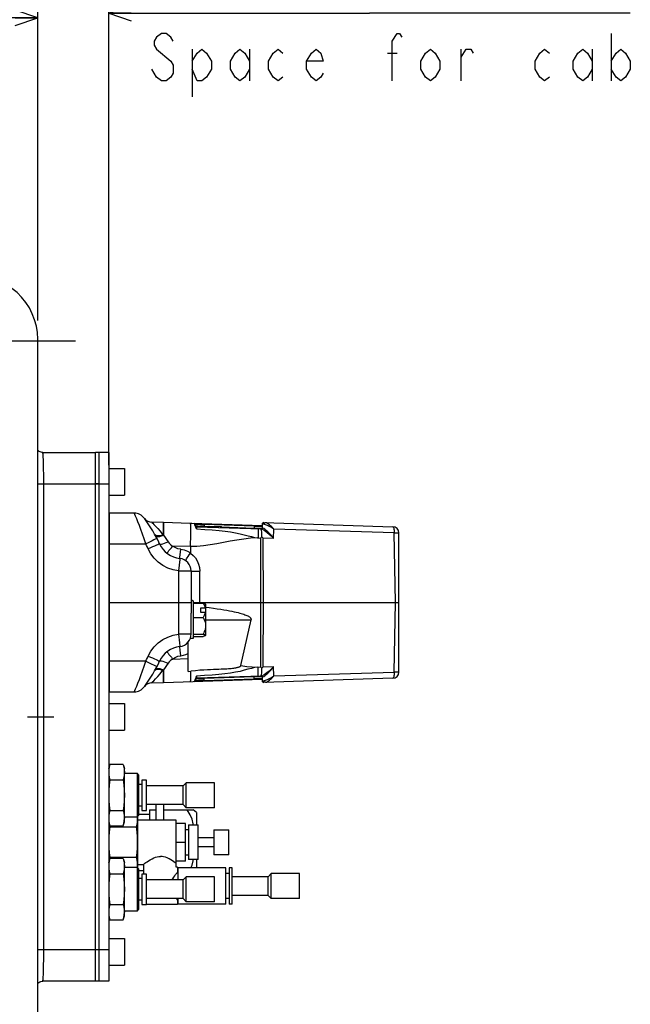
# Model space of a CAD drawing. Header units: millimetres. Extents: x 0 to 1249, y 0 to 420.
# Tile 44 of 104: x 429 to 478, y 42 to 120. Entities that reach past the tile are written whole.
import ezdxf

# ---------------------------------------------------------------- set-up
doc = ezdxf.new("R2010")
doc.units = ezdxf.units.MM
doc.header["$LTSCALE"] = 32.67
doc.linetypes.add('CENTER', pattern=[0.6, 0.375, -0.075, 0.075, -0.075])
doc.layers.get('0').update_dxf_attribs({"linetype": 'CONTINUOUS'})
for name, color, linetype in [('ASSY', 7, 'CONTINUOUS'), ('AXIS', 7, 'CONTINUOUS'), ('CHAMFER', 7, 'CONTINUOUS'), ('DRA_ITEM', 7, 'CONTINUOUS'), ('DRIV_DIM', 7, 'CONTINUOUS'), ('ROUND', 7, 'CONTINUOUS')]:
    doc.layers.add(name, color=color, linetype=linetype)
doc.styles.get("Standard").update_dxf_attribs({"font": 'txt', "width": 0.8})
doc.dimstyles.new('DIMSTYLE_7', dxfattribs={"dimtxt": 3.8, "dimasz": 1.8, "dimexe": 2, "dimexo": 1.5, "dimgap": 0.95, "dimtad": 1, "dimdec": 3, "dimlfac": 4, "dimdsep": 46, "dimtxsty": 'STANDARD', "dimblk": 'OPEN', "dimblk1": 'OPEN', "dimblk2": 'OPEN', "dimcen": 0.09, "dimadec": 0, "dimazin": 0, "dimtp": 0.001, "dimtm": 0.001, "dimtfac": 1, "dimtdec": 3, "dimtofl": 0, "dimtmove": 0, "dimatfit": 3, "dimldrblk": 'OPEN', "dimfxl": 1, "dimtolj": 1, "dimarcsym": 0})

# ---------------------------------------------------------------- blocks, each defined once
blk = doc.blocks.new('_OPEN')
at = {"color": 0, "linetype": 'BYBLOCK'}
for p, q in [((0, 0), (-1, 0.342)), ((-1, -0.342), (0, 0)), ((-1, 0), (0, 0))]:
    blk.add_line(p, q, dxfattribs=at)
blk = doc.blocks.new('*D30')
at = {"layer": 'DRIV_DIM', "color": 2, "linetype": 'CONTINUOUS'}
for p, q in [((359.651, 78.757), (359.651, 122.518)), ((430.282, 96.39), (430.282, 122.518)), ((359.651, 120.518), (394.966, 120.518)), ((430.282, 120.518), (394.966, 120.518))]:
    blk.add_line(p, q, dxfattribs=at)
at = {"layer": 'DRIV_DIM', "color": 2, "linetype": 'CONTINUOUS', "xscale": 1.8, "yscale": 1.8, "zscale": 1.8, "rotation": 180}
blk.add_blockref('_OPEN', (359.651, 120.518), dxfattribs=at)
at = {"layer": 'DRIV_DIM', "color": 2, "linetype": 'CONTINUOUS', "xscale": 1.8, "yscale": 1.8, "zscale": 1.8}
blk.add_blockref('_OPEN', (430.282, 120.518), dxfattribs=at)
blk = doc.blocks.new('*D40')
at = {"layer": 'DRIV_DIM', "color": 2, "linetype": 'CONTINUOUS'}
for p, q in [((435.951, 84.846), (435.951, 122.89)), ((435.951, 120.89), (456.758, 120.89)), ((477.565, 120.89), (456.758, 120.89))]:
    blk.add_line(p, q, dxfattribs=at)
at = {"layer": 'DRIV_DIM', "color": 2, "linetype": 'CONTINUOUS', "xscale": 1.8, "yscale": 1.8, "zscale": 1.8, "rotation": 180}
blk.add_blockref('_OPEN', (435.951, 120.89), dxfattribs=at)
blk = doc.blocks.new('_NONE')

msp = doc.modelspace()

# ---------------------------------------------------------------- linework, layer by layer
at = {"color": 7, "linetype": 'CONTINUOUS'}
for p, q in [((430.281719, 34.624578), (430.281719, 94.889864)), ((435.95079, 60.632221), (436.038875, 60.960959)), ((437.112704, 60.960959), (436.038875, 60.960959)), ((437.112704, 60.960959), (437.20079, 60.632221)), ((437.112704, 60.960959), (437.158304, 60.765592)), ((437.20079, 56.382317), (437.20079, 60.632121)), ((436.038875, 59.73409), (437.112704, 59.73409)), ((437.20079, 60.257221), (438.209915, 60.257221)), ((438.36329, 60.103846), (438.209915, 60.257221)), ((438.209915, 60.257221), (438.209915, 56.757221)), ((438.36329, 56.910596), (438.36329, 60.103846)), ((438.96329, 59.719721), (438.58829, 59.719721)), ((438.58829, 59.719721), (438.58829, 57.294721)), ((438.96329, 57.294721), (438.96329, 59.719721)), ((438.58829, 59.357221), (438.36329, 59.357221)), ((444.38829, 59.507221), (442.138356, 59.507221)), ((444.38829, 57.507221), (444.38829, 59.507221)), ((438.36329, 57.657221), (438.58829, 57.657221)), ((439.20079, 57.355297), (439.70079, 57.355297)), ((439.20079, 57.355297), (439.20079, 56.529721)), ((439.70079, 57.757086), (439.70079, 56.529721)), ((440.32579, 57.757086), (440.32579, 56.529721)), ((440.32579, 57.355297), (442.685027, 57.355297)), ((444.38829, 57.507221), (442.138356, 57.507221)), ((435.95255, 56.63231), (435.961146, 56.463353)), ((436.038875, 57.280351), (437.112704, 57.280351)), ((438.209915, 56.757221), (437.20079, 56.757221)), ((438.209915, 56.757221), (438.36329, 56.910596)), ((438.239268, 56.379373), (438.25079, 56.597525)), ((438.25079, 56.597525), (438.240723, 56.788029)), ((438.25079, 56.798096), (438.25079, 52.716346)), ((438.58829, 57.294721), (438.96329, 57.294721)), ((435.95079, 56.382221), (436.038875, 56.053482)), ((435.976779, 56.285227), (435.993211, 56.178341)), ((435.993211, 56.178341), (436.038875, 55.98409)), ((436.038875, 56.053482), (437.112704, 56.053482)), ((436.038875, 55.98409), (438.162704, 55.98409)), ((437.112704, 56.053482), (437.20079, 56.382221)), ((441.32579, 56.529721), (438.25079, 56.529721)), ((441.32579, 52.984721), (441.32579, 56.529721)), ((442.07579, 56.257221), (441.32579, 56.257221)), ((442.07579, 53.257221), (442.07579, 56.257221)), ((442.32579, 56.132221), (443.07579, 56.132221)), ((442.32579, 56.132221), (442.32579, 53.382221)), ((443.07579, 53.382221), (443.07579, 56.132221)), ((442.32579, 55.757221), (442.07579, 55.757221)), ((443.07579, 55.132221), (444.32579, 55.132221)), ((444.32579, 55.757221), (445.52579, 55.757221)), ((444.32579, 55.757221), (444.32579, 53.757221)), ((445.52579, 53.757221), (445.52579, 55.757221)), ((441.32579, 54.757221), (442.07579, 54.757221)), ((444.32579, 54.382221), (443.07579, 54.382221)), ((435.95079, 53.132221), (436.038875, 53.460959)), ((438.162704, 53.530351), (436.038875, 53.530351)), ((437.112704, 53.460959), (436.038875, 53.460959)), ((437.112704, 53.460959), (437.20079, 53.132221)), ((437.112704, 53.460959), (437.158304, 53.265592)), ((442.07579, 53.757221), (442.32579, 53.757221)), ((445.52579, 53.757221), (444.32579, 53.757221)), ((437.20079, 48.882317), (437.20079, 53.132121)), ((437.20079, 52.757221), (438.209915, 52.757221)), ((438.36329, 52.603846), (438.209915, 52.757221)), ((438.209915, 52.757221), (438.209915, 49.257221)), ((438.240728, 52.726407), (438.25079, 52.916917)), ((438.25079, 52.984721), (438.71329, 52.984721)), ((438.71329, 52.984721), (438.71329, 52.219721)), ((441.32329, 52.757221), (441.32329, 53.071514)), ((441.32329, 52.984721), (441.32579, 52.984721)), ((441.438287, 52.757221), (441.32329, 52.757221)), ((442.07579, 53.257221), (441.32579, 53.257221)), ((441.43829, 52.757221), (441.43829, 52.369721)), ((445.30079, 52.707221), (441.46329, 52.707221)), ((441.46329, 52.707108), (441.46329, 51.757221)), ((443.07579, 53.382221), (442.32579, 53.382221)), ((445.30079, 49.807333), (445.30079, 52.707108)), ((445.80079, 52.707221), (445.55079, 52.707221)), ((445.55079, 52.707108), (445.55079, 49.807333)), ((445.80079, 49.807333), (445.80079, 52.707108)), ((436.038875, 52.23409), (437.112704, 52.23409)), ((438.36329, 49.410596), (438.36329, 52.603846)), ((438.58829, 51.857221), (438.36329, 51.857221)), ((438.96329, 52.219721), (438.58829, 52.219721)), ((438.58829, 52.219721), (438.58829, 49.794721)), ((438.96329, 49.794721), (438.96329, 52.219721)), ((441.414301, 52.340208), (441.43829, 52.369721)), ((441.46329, 52.369721), (441.43829, 52.369721)), ((444.38829, 52.007221), (442.138356, 52.007221)), ((444.38829, 50.007221), (444.38829, 52.007221)), ((445.55079, 52.257221), (445.30079, 52.257221)), ((451.17579, 52.257221), (448.925856, 52.257221)), ((451.17579, 50.257221), (451.17579, 52.257221)), ((436.038875, 49.780351), (437.112704, 49.780351)), ((438.36329, 50.157221), (438.58829, 50.157221)), ((438.58829, 49.794721), (438.96329, 49.794721)), ((438.96329, 49.807221), (441.438282, 49.807221)), ((441.46329, 50.144721), (441.43829, 50.144721)), ((441.43829, 50.144721), (441.43829, 49.807221)), ((441.46329, 50.257221), (441.46329, 49.807333)), ((445.30079, 49.807221), (441.46329, 49.807221)), ((444.38829, 50.007221), (442.138356, 50.007221)), ((445.55079, 50.257221), (445.30079, 50.257221)), ((445.80079, 49.807221), (445.55079, 49.807221)), ((451.17579, 50.257221), (448.925856, 50.257221)), ((435.95079, 48.882221), (436.038875, 48.553482)), ((435.95255, 49.13231), (435.961146, 48.963353)), ((437.112704, 48.553482), (437.20079, 48.882221)), ((438.209915, 49.257221), (437.20079, 49.257221)), ((438.209915, 49.257221), (438.36329, 49.410596)), ((436.038875, 48.553482), (437.112704, 48.553482))]:
    msp.add_line(p, q, dxfattribs=at)
at = {"color": 6, "linetype": 'CONTINUOUS'}
for p, q in [((437.989286, 81.007221), (436.00079, 81.007221)), ((438.81826, 80.568406), (438.78663, 80.610745)), ((440.31329, 80.253293), (439.38446, 80.282482)), ((440.302169, 80.141031), (440.300377, 79.630956)), ((440.304911, 80.220889), (440.302169, 80.141031)), ((440.31329, 80.252657), (440.304911, 80.220889)), ((440.31329, 80.253293), (440.313282, 80.25301)), ((440.313282, 80.25301), (440.31329, 80.252657)), ((442.461873, 80.185771), (440.317216, 80.253169)), ((448.18829, 80.005811), (442.569583, 80.182386)), ((442.919823, 79.967891), (442.86227, 80.126017)), ((448.18829, 80.126821), (448.18829, 79.833245)), ((448.317216, 80.251759), (458.624571, 79.927837)), ((442.987686, 79.919287), (448.140373, 79.757357)), ((443.946638, 79.976651), (443.931214, 79.889635)), ((443.932403, 79.889598), (443.947746, 79.976616)), ((443.94735, 79.976628), (444.947251, 79.945205)), ((444.672778, 79.866331), (444.657021, 79.954326)), ((444.962823, 79.857216), (444.947254, 79.945205)), ((444.963379, 79.857198), (444.947261, 79.945205)), ((448.097388, 79.742942), (448.072003, 79.759506)), ((448.120743, 79.695552), (448.097388, 79.742942)), ((449.109987, 78.995704), (449.12304, 79.742528)), ((449.12304, 79.742528), (449.123657, 79.746818)), ((459.108789, 68.327631), (459.108789, 79.43681)), ((442.473329, 78.344663), (442.482759, 78.668791)), ((442.482759, 78.668791), (442.489653, 78.976593)), ((442.489653, 78.976593), (442.49417, 79.266194)), ((448.068153, 79.024197), (448.177524, 79.108736)), ((442.473329, 78.344663), (442.473913, 77.857471)), ((442.52579, 76.397509), (442.52579, 73.031502)), ((435.95079, 73.882221), (442.52579, 73.882221)), ((442.67579, 74.007221), (442.52579, 74.007221)), ((442.67579, 74.007182), (442.67579, 71.00726)), ((442.67579, 73.894389), (442.685575, 73.882221)), ((442.67579, 73.840507), (443.482414, 73.840507)), ((442.685575, 73.882221), (459.108789, 73.882221)), ((442.685575, 73.882221), (442.727273, 73.840507)), ((443.657856, 73.436419), (443.27579, 73.436419)), ((443.27579, 73.436419), (443.27579, 73.099141)), ((443.27579, 73.099141), (443.657856, 73.099141)), ((443.67579, 73.425348), (443.657856, 73.436419)), ((443.67579, 73.088071), (443.657856, 73.099141)), ((443.665069, 73.767941), (443.660366, 73.772224)), ((443.67579, 73.757221), (443.665069, 73.767941)), ((443.67193, 73.759385), (443.665069, 73.767941)), ((443.67579, 73.757212), (443.67579, 71.26785)), ((442.67579, 72.695053), (443.482414, 72.695053)), ((446.49819, 68.847928), (447.311536, 72.507221)), ((443.67579, 72.02841), (443.67193, 71.937597)), ((442.30079, 68.38896), (442.30079, 70.744016)), ((442.67579, 71.007221), (442.452454, 71.007221)), ((442.67579, 71.361766), (443.482414, 71.361766)), ((442.67579, 71.173934), (443.482414, 71.173934)), ((443.665069, 71.2465), (443.660366, 71.242218)), ((442.30079, 68.38896), (442.495274, 68.394916)), ((442.496549, 68.160235), (442.495274, 68.394994)), ((448.177524, 68.655705), (448.068153, 68.740245)), ((449.110424, 68.743739), (449.109987, 68.768737)), ((449.110581, 68.73843), (449.110424, 68.743739)), ((449.123023, 68.021914), (449.110581, 68.73843)), ((440.302625, 67.623291), (440.30523, 67.543517)), ((440.317216, 67.511272), (448.18829, 67.758631)), ((442.86227, 67.638425), (442.919823, 67.79655)), ((448.140373, 68.007084), (442.987686, 67.845155)), ((448.071999, 68.004936), (448.097429, 68.021552)), ((448.18829, 67.931196), (448.18829, 67.637621)), ((458.624571, 67.836604), (448.317216, 67.512683)), ((449.123653, 68.017624), (449.123023, 68.021914)), ((438.786561, 67.153605), (438.81875, 67.196694)), ((438.786561, 67.153605), (438.790196, 67.158436)), ((439.38446, 67.481959), (440.31329, 67.511149)), ((440.30523, 67.543517), (440.31329, 67.511785)), ((440.31329, 67.511785), (440.313297, 67.51122)), ((440.313297, 67.51122), (440.31329, 67.511149)), ((436.00079, 66.757221), (437.989286, 66.757221))]:
    msp.add_line(p, q, dxfattribs=at)
at = {"color": 9, "linetype": 'CONTINUOUS'}
for p, q in [((436.00079, 66.757221), (436.00079, 81.007221)), ((440.317216, 80.253169), (440.315049, 79.248012)), ((442.832596, 80.066441), (442.794149, 80.175328)), ((443.560789, 80.101876), (443.562339, 80.151187)), ((448.358474, 80.124536), (448.188197, 80.129016)), ((440.058991, 79.565161), (440.28056, 79.292294)), ((440.300248, 79.383009), (440.315043, 79.248063)), ((442.943611, 79.749783), (442.832596, 80.066441)), ((442.935424, 79.968269), (442.919565, 79.968599)), ((443.058634, 79.964742), (442.935424, 79.968269)), ((442.987686, 79.919287), (442.98787, 79.918643)), ((443.561419, 79.950617), (443.058634, 79.964742)), ((443.262847, 80.112533), (443.560789, 80.101876)), ((443.559869, 79.901305), (443.561419, 79.950617)), ((447.562763, 79.976108), (443.560789, 80.101876)), ((443.560789, 80.101876), (443.561419, 79.950617)), ((443.561419, 79.950617), (443.941059, 79.938686)), ((443.980608, 79.975583), (443.974609, 79.888273)), ((444.063517, 79.972978), (444.063658, 79.885201)), ((444.424205, 79.961643), (444.42429, 79.87414)), ((444.656009, 79.954358), (444.671515, 79.866371)), ((444.864127, 79.947817), (444.864213, 79.860315)), ((444.95404, 79.906852), (447.563393, 79.82485)), ((447.563393, 79.82485), (447.561843, 79.775538)), ((447.564312, 80.02542), (447.562763, 79.976108)), ((447.562763, 79.976108), (447.995457, 79.960531)), ((447.562763, 79.976108), (447.563393, 79.82485)), ((447.563393, 79.82485), (447.954347, 79.813863)), ((447.954347, 79.813863), (448.182862, 79.807418)), ((447.995457, 79.960531), (448.188289, 79.954419)), ((448.214388, 79.831013), (448.188278, 79.831913)), ((449.036804, 79.805996), (449.097488, 79.762883)), ((449.097488, 79.762883), (449.12384, 79.747066)), ((458.738255, 79.43681), (449.122961, 79.738983)), ((458.835211, 73.882221), (458.738255, 79.43681)), ((435.981655, 78.550785), (438.907173, 78.550852)), ((439.681612, 79.248152), (439.630584, 79.303204)), ((447.820687, 79.031974), (448.068153, 79.024197)), ((448.068153, 79.024197), (448.075202, 73.882221)), ((449.109987, 78.995704), (448.280489, 79.021772)), ((448.303708, 73.882221), (448.280489, 79.021772)), ((442.473413, 78.344663), (441.052069, 78.389331)), ((441.52579, 76.414961), (441.52579, 71.34948)), ((443.21706, 73.840507), (443.2169, 76.38442)), ((448.075202, 73.882221), (448.068153, 68.740245)), ((448.280489, 68.742669), (448.303708, 73.882221)), ((458.738255, 68.327631), (458.835211, 73.882221)), ((443.67579, 72.507221), (447.311536, 72.507221)), ((441.733137, 71.34986), (441.52579, 71.34948)), ((441.52579, 71.34948), (441.596527, 70.65672)), ((441.596527, 70.65672), (441.6244, 70.390575)), ((441.628884, 70.352627), (441.6244, 70.390575)), ((441.656291, 70.089478), (441.628884, 70.352627)), ((441.702237, 69.63894), (441.656291, 70.089478)), ((441.052069, 69.375111), (442.30079, 69.414354)), ((439.630584, 68.461238), (439.681614, 68.516291)), ((440.05735, 68.197401), (440.28056, 68.472148)), ((440.315043, 68.516379), (440.300248, 68.381432)), ((440.315049, 68.51643), (440.317216, 67.511272)), ((447.820687, 68.732468), (448.068153, 68.740245)), ((448.280489, 68.742669), (449.109987, 68.768737)), ((442.935494, 67.822081), (442.919823, 67.79655)), ((442.98787, 67.845798), (442.987686, 67.845155)), ((443.419829, 67.809806), (443.561419, 67.813825)), ((443.561419, 67.813825), (443.559869, 67.863136)), ((443.560789, 67.662566), (443.561419, 67.813825)), ((443.560789, 67.662566), (447.562763, 67.788333)), ((443.562339, 67.613255), (443.560789, 67.662566)), ((447.563393, 67.939592), (443.561419, 67.813825)), ((447.561843, 67.988903), (447.563393, 67.939592)), ((447.562763, 67.788333), (447.563393, 67.939592)), ((447.995564, 67.803997), (447.562763, 67.788333)), ((447.562763, 67.788333), (447.564312, 67.739022)), ((448.182859, 67.957024), (447.563393, 67.939592)), ((448.188289, 67.810023), (447.995564, 67.803997)), ((448.188197, 67.635426), (448.358474, 67.639905)), ((448.188278, 67.932528), (448.214388, 67.933429)), ((449.036642, 67.958356), (448.958467, 67.907789)), ((449.122982, 68.025459), (458.738255, 68.327631))]:
    msp.add_line(p, q, dxfattribs=at)
at = {"color": 7, "linetype": 'CONTINUOUS', "true_color": 0x2a4972}
msp.add_line((442.569583, 80.182386), (442.461873, 80.185771), dxfattribs=at)
at = {"color": 9, "linetype": 'CONTINUOUS'}
for points in [[(438.907173, 78.550852), (438.781084, 78.9493), (438.651727, 79.333505), (438.522169, 79.696473), (438.397385, 80.027674), (438.282329, 80.319119), (438.18116, 80.565121), (438.098342, 80.759508), (438.037797, 80.898347), (438.001364, 80.98048), (437.989286, 81.007221)], [(439.38446, 80.282482), (439.401261, 80.266385), (439.456192, 80.213169), (439.552289, 80.117767), (439.688526, 79.978061), (439.859581, 79.793375), (440.058991, 79.565161)], [(442.86227, 80.126017), (442.879277, 80.125623), (442.930284, 80.123968), (443.013959, 80.120854), (443.262847, 80.112533)], [(448.459615, 80.247284), (448.429502, 80.242085), (448.40279, 80.225875), (448.380492, 80.19943), (448.36514, 80.164546), (448.358962, 80.124525)], [(448.358962, 80.124525), (448.440508, 80.112755), (448.526022, 80.086162), (448.606339, 80.05302), (448.680045, 80.01771), (448.747166, 79.982466), (448.808029, 79.948409), (448.863176, 79.915949), (448.91314, 79.885378), (448.958402, 79.856702), (449.036804, 79.805996)], [(449.122716, 79.750068), (449.083313, 79.794649), (449.037786, 79.842883), (448.986573, 79.895228), (448.928875, 79.951266), (448.863937, 80.010598), (448.791052, 80.072444), (448.709897, 80.134478), (448.619544, 80.192402), (448.531238, 80.232925), (448.459615, 80.247284)], [(442.919823, 79.967891), (442.934971, 79.942925), (442.958704, 79.925564), (442.98787, 79.918646)], [(442.943612, 79.74982), (443.613927, 79.714547), (444.215903, 79.673064), (444.756431, 79.625669), (445.242504, 79.571738), (445.680157, 79.511496), (446.076214, 79.444748), (446.437877, 79.370885), (446.768157, 79.291276), (447.069162, 79.210304), (447.343392, 79.135957), (447.593647, 79.07421), (447.820687, 79.031993)], [(447.842489, 79.766719), (447.85471, 79.748133), (447.864933, 79.696033), (447.873091, 79.612139), (447.878785, 79.499027), (447.881664, 79.358804), (447.881366, 79.200001), (447.877821, 79.030178)], [(448.214388, 79.831013), (448.208437, 79.802564), (448.192849, 79.77886), (448.168978, 79.762618), (448.140374, 79.757357)], [(449.123657, 79.746818), (449.123606, 79.748261), (449.122716, 79.750068)], [(458.624571, 79.927837), (458.652439, 79.914825), (458.678196, 79.87819), (458.700589, 79.819705), (458.718531, 79.742208), (458.731149, 79.649466), (458.737831, 79.54599), (458.738255, 79.43681)], [(458.738255, 79.43681), (458.839687, 79.438052), (458.93018, 79.438822), (459.005446, 79.439082), (459.061917, 79.438822), (459.096918, 79.438052), (459.108789, 79.436809)], [(435.95079, 78.549979), (435.954596, 78.550313), (435.965434, 78.550596), (435.981655, 78.550785)], [(439.797816, 78.988103), (439.779694, 78.982221), (439.729738, 78.959912), (439.650909, 78.922589), (439.543885, 78.870567), (439.411127, 78.804997), (439.255876, 78.727429), (439.084731, 78.641123), (438.907173, 78.550852)], [(439.099837, 78.152418), (439.037533, 78.286151), (438.973307, 78.418972), (438.907173, 78.550852)], [(440.009315, 78.550717), (439.990758, 78.545608), (439.93998, 78.525589), (439.859518, 78.49173), (439.750238, 78.444393), (439.614651, 78.384619), (439.456067, 78.313818), (439.281232, 78.234963), (439.099837, 78.152418)], [(439.666397, 79.237723), (439.71506, 79.186698), (439.791501, 79.156267), (439.894305, 79.146403), (440.020159, 79.158473), (440.162564, 79.192666), (440.315049, 79.248012)], [(440.28056, 79.292295), (440.132994, 79.24058), (439.993023, 79.209374), (439.867298, 79.200123), (439.761811, 79.213252), (439.681612, 79.248152)], [(440.009314, 78.550719), (440.035663, 78.533355), (440.089719, 78.530586), (440.169763, 78.542041), (440.27368, 78.567678), (440.399086, 78.60737), (440.539255, 78.659345), (440.687388, 78.721225)], [(440.315049, 79.248012), (440.442968, 79.076719), (440.56717, 78.901144), (440.687387, 78.721224)], [(440.687387, 78.721224), (440.778849, 78.603714), (440.900759, 78.491078), (441.052069, 78.389331)], [(447.820687, 79.031974), (447.272289, 79.007647), (446.722846, 78.948533), (446.180491, 78.865325), (445.637659, 78.766561), (445.101827, 78.662552), (444.566052, 78.560895), (444.03791, 78.471267), (443.510327, 78.400711), (442.991394, 78.357853), (442.47349, 78.349535)], [(441.52579, 76.414961), (441.086922, 76.492716), (440.664392, 76.634645), (440.267534, 76.837625), (439.905133, 77.097168), (439.585192, 77.407542), (439.314768, 77.7619), (439.099837, 78.152418)], [(440.586347, 77.814539), (440.599128, 77.827797), (440.632912, 77.867773), (440.686434, 77.932911), (440.758195, 78.021421), (440.846509, 78.131276), (440.946204, 78.256081), (441.052069, 78.389331)], [(441.702237, 78.125502), (441.470052, 78.171561), (441.250705, 78.260567), (441.052069, 78.389331)], [(441.628744, 77.410533), (441.634263, 77.462323), (441.702237, 78.125502)], [(441.702237, 78.125502), (441.972538, 78.076434), (442.231851, 77.985661), (442.473749, 77.855431)], [(442.464602, 77.822158), (442.681908, 77.643885), (442.86781, 77.433203), (443.01755, 77.19558), (443.127378, 76.936969), (443.194385, 76.664234), (443.2169, 76.38442)], [(441.628744, 77.410533), (441.624384, 77.373751), (441.618446, 77.318395), (441.52579, 76.414961)], [(441.52579, 76.414961), (441.72088, 76.414626), (441.908473, 76.413633), (442.08136, 76.41202), (442.232896, 76.40985), (442.357259, 76.407205), (442.449669, 76.404188), (442.506575, 76.400914), (442.52579, 76.397509)], [(442.52579, 76.397509), (442.54264, 76.394741), (442.590939, 76.392156), (442.66895, 76.389793), (442.774707, 76.38774), (442.905963, 76.386086), (443.055778, 76.384957), (443.2169, 76.38442)], [(439.099837, 69.612024), (439.314768, 70.002541), (439.585192, 70.3569), (439.905133, 70.667273), (440.267534, 70.926817), (440.664392, 71.129796), (441.086922, 71.271726), (441.52579, 71.34948)], [(442.520097, 71.365073), (442.488039, 71.362183), (442.426668, 71.359357), (442.336001, 71.356703), (442.217576, 71.35433), (442.074448, 71.352342), (441.911079, 71.350828), (441.733137, 71.34986)], [(440.586347, 69.949902), (440.599128, 69.936645), (440.632912, 69.896669), (440.686434, 69.83153), (440.758195, 69.74302), (440.846509, 69.633166), (440.946204, 69.508361), (441.052069, 69.375111)], [(438.907173, 69.21359), (435.981655, 69.213656), (435.965434, 69.213845), (435.954596, 69.214128), (435.95079, 69.214462)], [(437.989286, 66.757221), (438.001331, 66.783762), (438.037659, 66.865632), (438.097964, 67.004148), (438.180524, 67.198053), (438.282116, 67.444835), (438.397754, 67.737788), (438.521935, 68.067401), (438.651976, 68.431648), (438.781219, 68.815535), (438.907173, 69.21359)], [(438.907173, 69.21359), (438.973307, 69.34547), (439.037533, 69.478291), (439.099837, 69.612024)], [(438.907173, 69.21359), (439.07913, 69.126155), (439.24222, 69.043871), (439.391307, 68.969301), (439.52491, 68.90319), (439.637538, 68.848291), (439.723953, 68.807215), (439.778529, 68.782706), (439.797816, 68.776339)], [(439.099837, 69.612024), (439.275505, 69.532074), (439.442104, 69.456893), (439.59439, 69.388822), (439.730845, 69.328541), (439.845849, 69.278571), (439.934076, 69.241283), (439.98957, 69.219267), (440.009315, 69.213725)], [(440.009315, 69.213725), (440.035663, 69.231087), (440.089719, 69.233855), (440.169763, 69.2224), (440.27368, 69.196764), (440.399086, 69.157071), (440.539255, 69.105097), (440.687387, 69.043217)], [(441.052069, 69.375111), (440.90068, 69.273301), (440.778781, 69.160654), (440.687387, 69.043217)], [(441.052069, 69.375111), (441.250705, 69.503874), (441.470052, 69.592881), (441.702237, 69.63894)], [(441.702237, 69.63894), (441.907612, 69.672184), (442.108097, 69.729744), (442.30079, 69.810986)], [(439.666395, 68.526715), (439.71506, 68.577743), (439.791501, 68.608175), (439.894305, 68.618039), (440.020159, 68.605969), (440.162564, 68.571776), (440.315049, 68.516429)], [(439.681614, 68.516291), (439.761815, 68.55119), (439.867305, 68.564319), (439.99303, 68.555066), (440.132999, 68.52386), (440.28056, 68.472146)], [(440.687387, 69.043217), (440.56717, 68.863297), (440.442968, 68.687723), (440.315049, 68.51643)], [(447.820687, 68.732448), (447.592139, 68.689954), (447.340596, 68.627795), (447.06431, 68.552765), (446.760682, 68.471208), (446.427166, 68.391201), (446.062251, 68.317121), (445.663452, 68.250424), (445.224469, 68.190466), (444.739517, 68.137081), (444.202073, 68.090275), (443.605627, 68.049381), (442.943612, 68.014622)], [(446.49819, 68.847928), (446.962817, 68.786442), (447.403861, 68.747428), (447.820687, 68.732468)], [(447.842876, 67.997735), (447.855097, 68.01632), (447.86532, 68.068421), (447.873478, 68.152315), (447.879172, 68.265426), (447.882051, 68.405649), (447.881753, 68.564453), (447.878208, 68.734276)], [(439.38446, 67.481959), (439.401388, 67.497946), (439.455707, 67.550761), (439.551063, 67.645341), (439.687042, 67.784824), (439.857309, 67.968686), (440.05735, 68.197401)], [(442.943612, 68.014623), (442.833069, 67.698459), (442.804084, 67.616531), (442.794149, 67.589113)], [(442.93008, 67.640401), (442.879277, 67.638774), (442.86227, 67.638425)], [(442.919565, 67.795843), (442.935399, 67.796172), (443.419829, 67.809806)], [(443.560789, 67.662566), (443.262085, 67.651945), (443.126623, 67.647479), (442.93008, 67.640401)], [(442.98787, 67.845796), (442.959403, 67.839198), (442.935494, 67.822081)], [(448.140374, 68.007084), (448.167822, 68.002294), (448.191228, 67.987196), (448.20793, 67.963062), (448.214388, 67.933429)], [(448.958467, 67.907789), (448.913293, 67.879163), (448.86339, 67.848626), (448.808286, 67.816184), (448.74746, 67.782136), (448.680401, 67.746909), (448.606788, 67.711622), (448.526565, 67.678481), (448.44104, 67.651816), (448.358962, 67.639916)], [(448.459615, 67.517158), (448.42951, 67.522345), (448.40279, 67.538565), (448.38049, 67.565012), (448.365133, 67.599903), (448.358962, 67.639915)], [(448.459615, 67.517158), (448.531182, 67.531499), (448.619457, 67.571988), (448.709817, 67.6299), (448.790978, 67.691937), (448.863869, 67.753793), (448.92882, 67.813134), (448.986533, 67.869179), (449.03776, 67.921533), (449.083299, 67.969779), (449.122724, 68.014382)], [(449.123842, 68.017373), (449.097187, 68.001333), (449.036642, 67.958356)], [(449.122724, 68.014382), (449.123606, 68.01618), (449.123653, 68.017624)], [(458.738255, 68.327631), (458.737831, 68.218451), (458.731149, 68.114974), (458.718531, 68.022233), (458.700589, 67.944737), (458.678196, 67.886252), (458.652439, 67.849616), (458.624571, 67.836604)], [(459.108789, 68.327631), (459.096918, 68.326389), (459.061917, 68.32562), (459.005446, 68.325359), (458.93018, 68.32562), (458.839687, 68.326389), (458.738255, 68.327631)]]:
    msp.add_lwpolyline(points, dxfattribs=at)
at = {"color": 6, "linetype": 'CONTINUOUS'}
for points in [[(442.49417, 79.266194), (442.496346, 79.528242), (442.496305, 79.754486), (442.494346, 79.938299), (442.490932, 80.073577), (442.486652, 80.156988), (442.482353, 80.185127)], [(440.300377, 79.630956), (440.300211, 79.368604), (440.299939, 79.354803), (440.299264, 79.341693), (440.298095, 79.329309), (440.296361, 79.317699), (440.293412, 79.307161), (440.288428, 79.29819), (440.28056, 79.292294)], [(442.943612, 79.749819), (442.936949, 79.845038), (442.929829, 79.919537), (442.91982, 79.96789)], [(442.98787, 79.918643), (442.984649, 79.897825), (442.966955, 79.842168), (442.943612, 79.74982)], [(448.177524, 79.108736), (448.176013, 79.257801), (448.169225, 79.395948), (448.157449, 79.518068), (448.141082, 79.619277), (448.120743, 79.695552)], [(448.140373, 79.757357), (448.184907, 79.746723), (448.251918, 79.714621), (448.342778, 79.658493), (448.456757, 79.578493), (448.592403, 79.474681), (448.747581, 79.347392), (448.920969, 79.196732), (449.110316, 79.020796)], [(449.110411, 79.026124), (448.938508, 79.218593), (448.779867, 79.383361), (448.636928, 79.522047), (448.511691, 79.635731), (448.406065, 79.723356), (448.32102, 79.784168), (448.257505, 79.819236), (448.214388, 79.831013)], [(448.177522, 79.108642), (448.246321, 79.050844), (448.280489, 79.021772)], [(442.08434, 77.22698), (442.091081, 77.243546), (442.116994, 77.288269), (442.160814, 77.358982), (442.220501, 77.452398), (442.293316, 77.564235), (442.375938, 77.689391), (442.464602, 77.822158)], [(442.464602, 77.822158), (442.46966, 77.83186), (442.472755, 77.843111), (442.473913, 77.857471)], [(442.52579, 74.169233), (442.542839, 74.09107), (442.588387, 74.007221)], [(443.660366, 73.772224), (443.641088, 73.785186), (443.614064, 73.798339), (443.579031, 73.811822), (443.535427, 73.825814), (443.482414, 73.840507)], [(443.482414, 73.840507), (443.563862, 73.697011), (443.621454, 73.563647), (443.657856, 73.436419)], [(443.657856, 73.099141), (443.620823, 72.970162), (443.563055, 72.836939), (443.482414, 72.695053)], [(443.67579, 73.511791), (443.979167, 73.474107), (444.311708, 73.429963), (444.615608, 73.386877), (444.893348, 73.344841), (445.147166, 73.303835), (445.379018, 73.263849), (445.590845, 73.224833), (445.784455, 73.186723), (445.961276, 73.14949), (446.122572, 73.113111), (446.269519, 73.077553), (446.403188, 73.042785), (446.52456, 73.00877), (446.634529, 72.975472), (446.733912, 72.942849), (446.823449, 72.91086), (446.903811, 72.879461), (446.975594, 72.84861), (447.039304, 72.81828), (447.095627, 72.788317), (447.145, 72.758628), (447.187663, 72.729203), (447.223813, 72.70005), (447.25362, 72.671207), (447.277132, 72.642906), (447.294512, 72.615493), (447.306226, 72.589157), (447.312918, 72.563688), (447.315063, 72.538951)], [(442.520097, 71.365073), (442.521104, 71.742887), (442.521104, 72.123609), (442.522031, 72.507221)], [(442.522031, 72.507221), (442.522984, 72.68496), (442.524734, 72.859711), (442.52579, 73.031502)], [(443.482414, 72.695053), (443.535432, 72.590743), (443.579039, 72.491415), (443.614072, 72.395704), (443.641093, 72.302347), (443.660369, 72.210339), (443.671931, 72.119211), (443.67579, 72.02841)], [(447.311536, 72.507221), (447.313508, 72.517882), (447.314677, 72.52846), (447.315063, 72.538951)], [(443.67193, 71.937597), (443.660366, 71.846462), (443.641088, 71.754452), (443.614064, 71.661091), (443.579031, 71.565385), (443.535427, 71.466066), (443.482414, 71.361766)], [(443.482414, 71.361766), (443.535432, 71.347071), (443.579039, 71.333078), (443.614072, 71.319594), (443.641093, 71.306442), (443.660369, 71.29348), (443.671931, 71.280642), (443.67579, 71.26785)], [(443.660366, 71.242218), (443.641088, 71.229255), (443.614064, 71.216103), (443.579031, 71.20262), (443.535427, 71.188628), (443.482414, 71.173934)], [(443.67579, 71.26785), (443.67193, 71.255057), (443.665069, 71.2465)], [(440.28056, 68.472148), (440.288434, 68.466244), (440.29336, 68.457283), (440.296301, 68.446806), (440.298078, 68.435332), (440.299188, 68.423009), (440.299841, 68.409888), (440.300167, 68.396002), (440.300235, 68.38138)], [(440.300235, 68.38138), (440.30005, 68.133571), (440.300735, 67.92123), (440.302625, 67.623291)], [(444.316662, 68.532946), (444.079307, 68.523969), (443.820239, 68.512316), (443.536569, 68.496395), (443.224543, 68.473936), (442.879375, 68.441674), (442.495274, 68.394916)], [(446.49819, 68.847928), (446.492643, 68.831031), (446.482803, 68.81338), (446.468447, 68.795732), (446.44949, 68.778383), (446.426107, 68.761609), (446.39827, 68.745407), (446.365942, 68.72978), (446.328992, 68.714703), (446.28714, 68.700123), (446.240087, 68.686025), (446.187449, 68.672396), (446.128803, 68.659245), (446.063756, 68.646603), (445.991848, 68.634503), (445.912455, 68.622965), (445.824865, 68.612015), (445.728378, 68.60169), (445.622281, 68.59203), (445.505786, 68.583057), (445.378009, 68.574772), (445.238004, 68.567145), (445.084755, 68.560097), (444.917184, 68.553474), (444.734155, 68.547025), (444.316662, 68.532946)], [(448.097429, 68.021552), (448.120804, 68.069063), (448.141145, 68.145468), (448.157498, 68.246759), (448.169252, 68.368873), (448.176021, 68.506895), (448.177524, 68.655705)], [(449.110316, 68.743645), (448.921048, 68.56778), (448.747745, 68.417188), (448.59264, 68.289949), (448.457036, 68.186153), (448.343049, 68.106129), (448.252125, 68.049937), (448.185011, 68.017758), (448.140373, 68.007084)], [(448.280489, 68.742669), (448.211992, 68.684635), (448.177522, 68.655799)], [(448.214388, 67.933429), (448.257404, 67.945162), (448.320824, 67.980148), (448.405811, 68.040889), (448.511435, 68.128488), (448.636713, 68.242192), (448.779721, 68.380934), (448.938439, 68.545775), (449.110411, 68.738317)], [(442.482353, 67.579315), (442.486375, 67.604085), (442.490414, 67.677384), (442.493789, 67.796045), (442.495962, 67.958531), (442.496549, 68.160235)], [(442.91982, 67.796551), (442.930027, 67.846399), (442.937013, 67.920299), (442.943612, 68.014623)], [(442.943612, 68.014622), (442.966953, 67.922276), (442.984647, 67.866617), (442.98787, 67.845798)]]:
    msp.add_lwpolyline(points, dxfattribs=at)
at = {"color": 7, "linetype": 'CONTINUOUS'}
for points in [[(436.038875, 60.960959), (435.991004, 60.753841), (435.961144, 60.551072), (435.95255, 60.382131)], [(437.158304, 60.765592), (437.189201, 60.562965), (437.20079, 60.347525)], [(435.95079, 60.347525), (435.961148, 60.14394), (435.990959, 59.941441), (436.038875, 59.73409)], [(436.038875, 59.73409), (435.990917, 59.318953), (435.961111, 58.913651), (435.95079, 58.507221)], [(437.20079, 60.347525), (437.189153, 60.131643), (437.158277, 59.929309), (437.112704, 59.73409)], [(437.112704, 59.73409), (437.158163, 59.344768), (437.189106, 58.939886), (437.20079, 58.507221)], [(435.95079, 58.507221), (435.961113, 58.100759), (435.990921, 57.69545), (436.038875, 57.280351)], [(437.20079, 58.507221), (437.1891, 58.074427), (437.158151, 57.669544), (437.112704, 57.280351)], [(442.675645, 56.132221), (442.675591, 56.231222), (442.60074, 56.584535), (442.446355, 56.956392), (442.205944, 57.355297)], [(436.038875, 57.280351), (435.990955, 57.07298), (435.961146, 56.870479), (435.95079, 56.666917)], [(437.112704, 57.280351), (437.158286, 57.085082), (437.189159, 56.882744), (437.20079, 56.666917)], [(437.112704, 56.053482), (437.160579, 56.26062), (437.190435, 56.463368), (437.20079, 56.666917)], [(436.038875, 55.98409), (435.993189, 55.59537), (435.962311, 55.193524), (435.95079, 54.757221)], [(435.961146, 56.463353), (435.991003, 56.260606), (436.038875, 56.053482)], [(438.162704, 55.98409), (438.20839, 56.17845), (438.239268, 56.379373)], [(438.25079, 54.757221), (438.239257, 55.193744), (438.208368, 55.595588), (438.162704, 55.98409)], [(435.95079, 54.757221), (435.962323, 54.320697), (435.993211, 53.918854), (436.038875, 53.530351)], [(438.162704, 53.530351), (438.20839, 53.919072), (438.239268, 54.320918), (438.25079, 54.757221)], [(436.038875, 53.460959), (435.991004, 53.253841), (435.961144, 53.051072), (435.95255, 52.882131)], [(436.038875, 53.530351), (435.993189, 53.335991), (435.97678, 53.229219)], [(438.25079, 52.916917), (438.239257, 53.135179), (438.208368, 53.3361), (438.162704, 53.530351)], [(438.71329, 52.984721), (438.743872, 53.00812), (438.78303, 53.037751), (438.839459, 53.079763), (438.914656, 53.13439), (439.009999, 53.201181), (439.125645, 53.27799), (439.259311, 53.360086), (439.403493, 53.439141), (439.549985, 53.507493), (439.691116, 53.560006), (439.824699, 53.596016), (439.95209, 53.61676), (440.07579, 53.623488)], [(441.32329, 53.071514), (441.251061, 53.124244), (441.156121, 53.191186), (441.040418, 53.268645), (440.907141, 53.351342), (440.761447, 53.432277), (440.612595, 53.502825), (440.469034, 53.557224), (440.332484, 53.594791), (440.201869, 53.616499), (440.07579, 53.623488)], [(435.95079, 52.847525), (435.961148, 52.64394), (435.990959, 52.441441), (436.038875, 52.23409)], [(437.20079, 52.847525), (437.189153, 52.631643), (437.158277, 52.429309), (437.112704, 52.23409)], [(437.158304, 53.265592), (437.189201, 53.062965), (437.20079, 52.847525)], [(442.508272, 52.707221), (442.601182, 52.931312), (442.675781, 53.285015), (442.675728, 53.382221)], [(436.038875, 52.23409), (435.990917, 51.818953), (435.961111, 51.413651), (435.95079, 51.007221)], [(437.112704, 52.23409), (437.158163, 51.844768), (437.189106, 51.439886), (437.20079, 51.007221)], [(441.009328, 51.757221), (441.052889, 51.836853), (441.133225, 51.963917), (441.213082, 52.078612), (441.283006, 52.172983), (441.340022, 52.246935), (441.383726, 52.302184), (441.414301, 52.340208)], [(435.95079, 51.007221), (435.961113, 50.600759), (435.990921, 50.19545), (436.038875, 49.780351)], [(437.20079, 51.007221), (437.1891, 50.574427), (437.158151, 50.169544), (437.112704, 49.780351)], [(436.038875, 49.780351), (435.990955, 49.57298), (435.961146, 49.370479), (435.95079, 49.166917)], [(437.112704, 49.780351), (437.158286, 49.585082), (437.189159, 49.382744), (437.20079, 49.166917)], [(441.43829, 50.144721), (441.414101, 50.17448), (441.383419, 50.212642), (441.348161, 50.257221)], [(435.961146, 48.963353), (435.991003, 48.760606), (436.038875, 48.553482)], [(437.112704, 48.553482), (437.160579, 48.76062), (437.190435, 48.963368), (437.20079, 49.166917)]]:
    msp.add_lwpolyline(points, dxfattribs=at)
at = {"color": 6, "linetype": 'CONTINUOUS'}
for centre, radius, start, end in [((436.00079, 80.957221), 0.05, 90, 180), ((437.989286, 80.007221), 1, 37.13137981, 90), ((439.408018, 81.032112), 0.75, 216.90233036, 268.2), ((429.796746, 73.882221), 11.229044, 24.56667505, 36.5434202), ((440.31329, 80.128231), 0.125, 88.2, 90), ((442.791793, 80.100365), 0.075, 20, 88.2), ((448.31329, 80.126821), 0.125, 88.2, 180), ((442.990042, 79.99425), 0.075, 200, 268.2), ((448.11329, 79.833245), 0.075, 290.40581551, 360), ((458.608865, 79.428084), 0.5, 1, 88.2), ((441.828271, 79.382221), 2, 204.56667505, 264.21319595), ((441.52579, 76.397509), 1, 0, 84.21319595), ((441.52579, 71.366933), 1, 275.78680405, 320.80503257), ((441.52579, 71.366933), 0.994309, 321.20896885, 359.89284144), ((441.828271, 68.382221), 2, 95.78680405, 155.43332495), ((429.796746, 73.882221), 11.229044, 323.50643236, 335.43332495), ((442.791793, 67.664076), 0.075, 271.8, 340), ((442.990042, 67.770192), 0.075, 91.8, 160), ((448.11329, 67.931196), 0.075, 0, 91.8), ((448.31329, 67.637621), 0.125, 180, 271.8), ((458.608865, 68.336358), 0.5, 271.8, 359), ((436.00079, 66.807221), 0.05, 180, 270), ((437.989286, 67.757221), 1, 270, 322.87725289), ((439.408018, 66.73233), 0.75, 91.8, 143.10231317)]:
    msp.add_arc(centre, radius, start, end, dxfattribs=at)
at = {"color": 9, "linetype": 'CONTINUOUS'}
for start, end in [(36.5434202, 36.78321172), (323.21705814, 323.50643236)]:
    msp.add_arc((429.796746, 73.882221), 11.229044, start, end, dxfattribs=at)
at = {"layer": 'ASSY', "color": 7, "linetype": 'CONTINUOUS'}
for p, q in [((435.95079, 84.569721), (437.20079, 84.569721)), ((437.20079, 84.569721), (437.20079, 82.444721)), ((435.95079, 82.444721), (437.20079, 82.444721)), ((435.95079, 65.819721), (437.20079, 65.819721)), ((437.20079, 65.819721), (437.20079, 63.694721)), ((435.95079, 63.694721), (437.20079, 63.694721)), ((435.95079, 47.069721), (437.20079, 47.069721)), ((437.20079, 47.069721), (437.20079, 44.944721)), ((435.95079, 44.944721), (437.20079, 44.944721))]:
    msp.add_line(p, q, dxfattribs=at)
at = {"layer": 'AXIS', "color": 7, "linetype": 'CENTER'}
for p, q in [((425.15079, 94.757221), (433.290114, 94.757221)), ((395.15079, 64.757221), (431.56693, 64.757221))]:
    msp.add_line(p, q, dxfattribs=at)
at = {"layer": 'AXIS', "color": 7, "linetype": 'CONTINUOUS'}
for p, q in [((438.36329, 57.007221), (439.20079, 57.007221)), ((438.36329, 52.507221), (438.71329, 52.507221))]:
    msp.add_line(p, q, dxfattribs=at)
at = {"layer": 'CHAMFER', "color": 7, "linetype": 'CONTINUOUS'}
for p, q in [((441.888339, 59.257221), (438.96329, 59.257221)), ((441.888339, 59.257221), (442.138349, 59.507214)), ((441.888339, 57.757221), (441.888339, 59.257221)), ((442.13829, 57.507221), (442.13829, 59.507221)), ((441.888339, 57.757221), (438.96329, 57.757221)), ((441.888339, 57.757221), (442.138349, 57.507228)), ((442.95079, 57.132221), (442.684938, 57.355297)), ((442.95079, 57.132221), (442.95079, 56.132221)), ((442.95079, 53.382221), (442.95079, 52.707221)), ((441.888339, 51.757221), (442.138349, 52.007214)), ((442.13829, 50.007221), (442.13829, 52.007221)), ((448.675839, 52.007221), (445.80079, 52.007221)), ((448.675839, 52.007221), (448.925849, 52.257214)), ((448.675839, 50.507221), (448.675839, 52.007221)), ((448.92579, 50.257221), (448.92579, 52.257221)), ((441.888339, 51.757221), (438.96329, 51.757221)), ((441.888339, 50.257221), (441.888339, 51.757221)), ((448.675839, 50.507221), (445.80079, 50.507221)), ((448.675839, 50.507221), (448.925849, 50.257228)), ((441.888339, 50.257221), (438.96329, 50.257221)), ((441.888339, 50.257221), (442.138349, 50.007228))]:
    msp.add_line(p, q, dxfattribs=at)
at = {"layer": 'DRA_ITEM', "color": 2, "linetype": 'CONTINUOUS'}
for p, q in [((476.061597, 119.2876), (476.061597, 115.487599)), ((442.621616, 118.020945), (442.621616, 114.220944)), ((447.18161, 118.020945), (447.18161, 115.487599)), ((464.091613, 115.487599), (464.091613, 118.020945)), ((474.541611, 118.020945), (474.541611, 115.487599)), ((458.201608, 117.704277), (458.961619, 117.704277)), ((439.77162, 115.804267), (439.391596, 116.437604))]:
    msp.add_line(p, q, dxfattribs=at)
for points in [[(441.101594, 118.654282), (440.911618, 118.970932), (440.531595, 119.2876), (440.151607, 119.2876), (439.77162, 118.970932), (439.581608, 118.654282), (439.581608, 118.337614), (439.77162, 118.020945)], [(458.581596, 115.487599), (458.581596, 118.654282), (458.961619, 119.2876), (459.151595, 119.2876), (459.341607, 118.970932)], [(439.77162, 118.020945), (440.911618, 117.070941), (441.101594, 116.754272), (441.101594, 116.120936), (440.911618, 115.804267), (440.531595, 115.487599), (440.151607, 115.487599), (439.77162, 115.804267)], [(442.621616, 117.070941), (443.001604, 117.704277), (443.381591, 118.020945), (443.761615, 117.704277), (444.141602, 117.070941), (444.141602, 116.437604), (443.761615, 115.804267), (443.381591, 115.487599), (443.001604, 115.487599), (442.621616, 116.437604)], [(447.18161, 116.437604), (446.801623, 115.804267), (446.421599, 115.487599), (446.041612, 115.804267), (445.661624, 116.437604), (445.661624, 117.070941), (446.041612, 117.704277), (446.421599, 118.020945), (446.801623, 117.704277), (447.18161, 117.070941)], [(449.841595, 115.804267), (449.461607, 115.487599), (449.08162, 115.804267), (448.701596, 116.437604), (448.701596, 117.070941), (449.08162, 117.704277), (449.461607, 118.020945), (449.841595, 117.704277)], [(453.071615, 116.120936), (452.881603, 115.804267), (452.501615, 115.487599), (452.121592, 115.804267), (451.741604, 116.437604), (451.741604, 117.070941), (452.121592, 117.704277), (452.501615, 118.020945), (452.881603, 117.704277), (453.071615, 117.070941), (451.741604, 117.070941)], [(462.381615, 116.437604), (462.001591, 115.804267), (461.621604, 115.487599), (461.241616, 115.804267), (460.861593, 116.437604), (460.861593, 117.070941), (461.241616, 117.704277), (461.621604, 118.020945), (462.001591, 117.704277), (462.381615, 117.070941), (462.381615, 116.437604)], [(464.091613, 117.387609), (464.4716, 118.020945), (464.851624, 118.020945), (465.041599, 117.704277)], [(471.121616, 115.804267), (470.741592, 115.487599), (470.361605, 115.804267), (469.981617, 116.437604), (469.981617, 117.070941), (470.361605, 117.704277), (470.741592, 118.020945), (471.121616, 117.704277)], [(474.541611, 116.437604), (474.161624, 115.804267), (473.7816, 115.487599), (473.401613, 115.804267), (473.021625, 116.437604), (473.021625, 117.070941), (473.401613, 117.704277), (473.7816, 118.020945), (474.161624, 117.704277), (474.541611, 117.070941)], [(476.061597, 117.070941), (476.441621, 117.704277), (476.821608, 118.020945), (477.201596, 117.704277), (477.58162, 117.070941), (477.58162, 116.437604), (477.201596, 115.804267), (476.821608, 115.487599), (476.441621, 115.804267), (476.061597, 116.437604)]]:
    msp.add_lwpolyline(points, dxfattribs=at)
at = {"layer": 'ROUND', "color": 7, "linetype": 'CONTINUOUS'}
for p, q in [((430.683694, 85.845948), (434.90079, 85.845948)), ((435.15079, 85.850369), (434.90079, 85.850369)), ((434.90079, 43.664097), (434.90079, 85.850345)), ((435.15079, 85.850345), (435.15079, 43.664097)), ((435.95079, 85.845948), (435.15079, 85.845948)), ((435.95079, 85.845925), (435.95079, 43.668517)), ((434.90079, 43.668493), (430.683694, 43.668493)), ((435.15079, 43.664073), (434.90079, 43.664073)), ((435.95079, 43.668493), (435.15079, 43.668493))]:
    msp.add_line(p, q, dxfattribs=at)
at = {"layer": 'ROUND', "color": 9, "linetype": 'CONTINUOUS'}
for p, q in [((430.281719, 83.345948), (435.95079, 83.345948)), ((430.762251, 46.168493), (430.762251, 83.345948)), ((435.15079, 83.350369), (434.90079, 83.350369)), ((435.95079, 46.168493), (430.281719, 46.168493)), ((435.15079, 46.164073), (434.90079, 46.164073))]:
    msp.add_line(p, q, dxfattribs=at)
at = {"layer": 'ROUND', "color": 7, "linetype": 'CONTINUOUS'}
for points in [[(430.281719, 94.889864), (430.254331, 95.412557), (430.172475, 95.929444), (430.037061, 96.43487), (429.849583, 96.923309), (429.612099, 97.389425), (429.327214, 97.828127), (428.998046, 98.234625), (428.628193, 98.604478), (428.221696, 98.933646), (427.782994, 99.218531), (427.316878, 99.456014), (426.828438, 99.643492), (426.323013, 99.778906), (425.806126, 99.860762), (425.283433, 99.88815)], [(430.683688, 85.845947), (430.632184, 85.848619), (430.546308, 85.865276), (430.468689, 85.894769), (430.401055, 85.933982), (430.344406, 85.979568), (430.298685, 86.028456), (430.281719, 86.052145)], [(430.281719, 43.462777), (430.317212, 43.50742), (430.374848, 43.561066), (430.44698, 43.608613), (430.531671, 43.644718), (430.625459, 43.665077), (430.683688, 43.668494)]]:
    msp.add_lwpolyline(points, dxfattribs=at)
at = {"layer": 'ROUND', "color": 9, "linetype": 'CONTINUOUS'}
for points in [[(430.762251, 83.345948), (430.761733, 83.632539), (430.760242, 83.90774), (430.757782, 84.177126), (430.754396, 84.435606), (430.750132, 84.680001), (430.745034, 84.907785), (430.739164, 85.116189), (430.732603, 85.302306), (430.725434, 85.463846), (430.717724, 85.599206), (430.709599, 85.706109), (430.700905, 85.78521), (430.691717, 85.832876), (430.683698, 85.845948)], [(430.683698, 43.668493), (430.691338, 43.680357), (430.700013, 43.723032), (430.708522, 43.796645), (430.716704, 43.899922), (430.724458, 44.031416), (430.731703, 44.189685), (430.738352, 44.372854), (430.744313, 44.578377), (430.749511, 44.803648), (430.753896, 45.046575), (430.757395, 45.303187), (430.760032, 45.578469), (430.761689, 45.869943), (430.762251, 46.168493)]]:
    msp.add_lwpolyline(points, dxfattribs=at)

# ---------------------------------------------------------------- dimensions: what is measured, and where the dimension line sits
at = {"layer": 'DRIV_DIM', "color": 2, "linetype": 'CONTINUOUS'}
dim = msp.add_linear_dim(base=(477.565203, 120.88975), p1=(435.95079, 83.345948), p2=(477.565203, 119.88975), text='(92.632)', dimstyle='DIMSTYLE_7', override={"dimblk2": 'NONE', "dimsah": 1}, dxfattribs=at)
dim.commit()
dim.dimension.update_dxf_attribs({"geometry": '*D40', "text_midpoint": (451.091336, 120.88975), "dimtype": 160})
dim = msp.add_linear_dim(base=(430.281719, 120.518021), p1=(359.65079, 77.257221), p2=(430.281719, 94.889864), text='(<>)', dimstyle='DIMSTYLE_7', dxfattribs=at)
dim.commit()
dim.dimension.update_dxf_attribs({"geometry": '*D30', "text_midpoint": (387.366254, 120.518021), "dimtype": 160})

doc.saveas('drawing.dxf')
